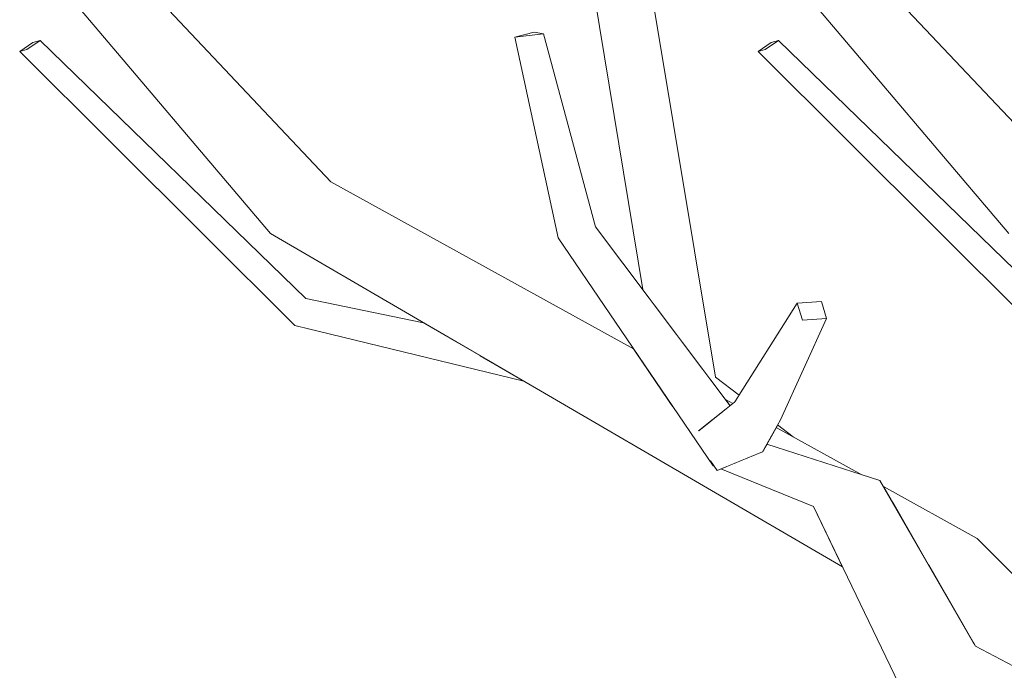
# Model space of a CAD drawing. Extents: x -289599 to -184549, y 66678 to 295474.
# Tile 57 of 256: x -281922 to -281773, y 71612 to 71710. Entities that reach past the tile are written whole.
import ezdxf

# ---------------------------------------------------------------- set-up
doc = ezdxf.new("R2010")
doc.units = 0
doc.header["$MEASUREMENT"] = 0
doc.linetypes.add('Wipeout_Contour', pattern=[1000, 0, -1000])
doc.layers.add('arch drzewa', color=8, linetype='Continuous')
doc.layers.add('arch drzewa_Nr_Pióra__4', color=8, linetype='Continuous', lineweight=9)

msp = doc.modelspace()

# ---------------------------------------------------------------- wipeouts: each hides what was drawn before it
at = {"color": 254, "linetype": 'Wipeout_Contour', "lineweight": 0, "ltscale": 1352571.234157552}
msp.add_wipeout([(-281878.63, 71667.98), (-281879.48, 71665.27), (-281856.25, 71661.63), (-281860.89, 71664.33)], dxfattribs=at).dxf.layer = 'arch drzewa'
at = {"color": 254, "linetype": 'Wipeout_Contour', "lineweight": 0, "ltscale": 2028528.636178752}
msp.add_wipeout([(-281816.74, 71656.11), (-281817.58, 71655.84), (-281815.24, 71652.74), (-281814.14, 71652.13), (-281813.85, 71652.37), (-281813.2, 71653.39)], dxfattribs=at).dxf.layer = 'arch drzewa'
at = {"color": 254, "linetype": 'Wipeout_Contour', "lineweight": 0, "ltscale": 1014235.238165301}
msp.add_wipeout([(-281807.58, 71648.52), (-281805.01, 71647.1), (-281807.37, 71648.9)], dxfattribs=at).dxf.layer = 'arch drzewa'
at = {"color": 254, "linetype": 'Wipeout_Contour', "lineweight": 0, "ltscale": 2028180.296232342}
msp.add_wipeout([(-281777.24, 71631.77), (-281784.62, 71627.88), (-281777.9, 71616.24), (-281764, 71608.38), (-281743.64, 71597.61), (-281743.87, 71598.25)], dxfattribs=at).dxf.layer = 'arch drzewa'

# ---------------------------------------------------------------- next in the draw order: wipeouts: each hides what was drawn before it
at = {"color": 254, "linetype": 'Wipeout_Contour', "lineweight": 0, "ltscale": 1014328.858881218}
msp.add_wipeout([(-281816.74, 71656.11), (-281827.23, 71719.01), (-281835.89, 71718.8)], dxfattribs=at).dxf.layer = 'arch drzewa'
at = {"color": 254, "linetype": 'Wipeout_Contour', "lineweight": 0, "ltscale": 1014557.042766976}
msp.add_wipeout([(-281878.63, 71667.98), (-281918.78, 71706.97), (-281920.78, 71705.62)], dxfattribs=at).dxf.layer = 'arch drzewa'
at = {"color": 254, "linetype": 'Wipeout_Contour', "lineweight": 0, "ltscale": 1014408.991277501}
msp.add_wipeout([(-281856.25, 71661.63), (-281879.48, 71665.27), (-281852.25, 71659.3)], dxfattribs=at).dxf.layer = 'arch drzewa'
at = {"color": 254, "linetype": 'Wipeout_Contour', "lineweight": 0, "ltscale": 1014261.816494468}
msp.add_wipeout([(-281815.24, 71652.74), (-281814.55, 71651.81), (-281814.14, 71652.13)], dxfattribs=at).dxf.layer = 'arch drzewa'
at = {"color": 254, "linetype": 'Wipeout_Contour', "lineweight": 0, "ltscale": 1014224.696755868}
msp.add_wipeout([(-281809.01, 71645.98), (-281794.63, 71641.37), (-281807.58, 71648.52)], dxfattribs=at).dxf.layer = 'arch drzewa'
at = {"color": 254, "linetype": 'Wipeout_Contour', "lineweight": 0, "ltscale": 1014167.260182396}
msp.add_wipeout([(-281791.38, 71639.58), (-281790.07, 71637.31), (-281777.24, 71631.77)], dxfattribs=at).dxf.layer = 'arch drzewa'
at = {"color": 254, "linetype": 'Wipeout_Contour', "lineweight": 0, "ltscale": 1014112.988633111}
msp.add_wipeout([(-281777.9, 71616.24), (-281777.48, 71615.51), (-281764, 71608.38)], dxfattribs=at).dxf.layer = 'arch drzewa'

# ---------------------------------------------------------------- next in the draw order: wipeouts: each hides what was drawn before it
at = {"color": 254, "linetype": 'Wipeout_Contour', "lineweight": 0, "ltscale": 1352408.783495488}
msp.add_wipeout([(-281816.74, 71656.11), (-281835.89, 71718.8), (-281827.74, 71669.34), (-281817.58, 71655.84)], dxfattribs=at).dxf.layer = 'arch drzewa'
at = {"color": 254, "linetype": 'Wipeout_Contour', "lineweight": 0, "ltscale": 1352555.712854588}
msp.add_wipeout([(-281879.48, 71665.27), (-281880.33, 71663.9), (-281850.15, 71658.08), (-281852.25, 71659.3)], dxfattribs=at).dxf.layer = 'arch drzewa'
at = {"color": 254, "linetype": 'Wipeout_Contour', "lineweight": 0, "ltscale": 1014158.201392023}
msp.add_wipeout([(-281777.24, 71631.77), (-281790.07, 71637.31), (-281784.62, 71627.88)], dxfattribs=at).dxf.layer = 'arch drzewa'
at = {"color": 254, "linetype": 'Wipeout_Contour', "lineweight": 0, "ltscale": 1352102.706613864}
msp.add_wipeout([(-281777.48, 71615.51), (-281787.2, 71605.98), (-281743.33, 71596.76), (-281743.64, 71597.61)], dxfattribs=at).dxf.layer = 'arch drzewa'

# ---------------------------------------------------------------- next in the draw order: wipeouts: each hides what was drawn before it
at = {"color": 254, "linetype": 'Wipeout_Contour', "lineweight": 0, "ltscale": 1014509.764787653}
msp.add_wipeout([(-281920.78, 71705.62), (-281879.48, 71665.27), (-281878.63, 71667.98)], dxfattribs=at).dxf.layer = 'arch drzewa'
at = {"color": 254, "linetype": 'Wipeout_Contour', "lineweight": 0, "ltscale": 1014395.496091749}
msp.add_wipeout([(-281850.15, 71658.08), (-281880.33, 71663.9), (-281845.71, 71655.49)], dxfattribs=at).dxf.layer = 'arch drzewa'

# ---------------------------------------------------------------- next in the draw order: wipeouts: each hides what was drawn before it
at = {"color": 254, "linetype": 'Wipeout_Contour', "lineweight": 0, "ltscale": 1014559.843077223}
msp.add_wipeout([(-281879.48, 71665.27), (-281920.78, 71705.62), (-281921.88, 71705.32)], dxfattribs=at).dxf.layer = 'arch drzewa'

# ---------------------------------------------------------------- next in the draw order: wipeouts: each hides what was drawn before it
at = {"color": 254, "linetype": 'Wipeout_Contour', "lineweight": 0, "ltscale": 1014511.452704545}
msp.add_wipeout([(-281921.88, 71705.32), (-281880.33, 71663.9), (-281879.48, 71665.27)], dxfattribs=at).dxf.layer = 'arch drzewa'

# ---------------------------------------------------------------- next in the draw order: wipeouts: each hides what was drawn before it
at = {"color": 254, "linetype": 'Wipeout_Contour', "lineweight": 0, "ltscale": 1352810.463522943}
msp.add_wipeout([(-281921.88, 71705.32), (-281920.78, 71705.62), (-281918.78, 71706.97), (-281919.88, 71706.68)], dxfattribs=at).dxf.layer = 'arch drzewa'
at = {"color": 254, "linetype": 'Wipeout_Contour', "lineweight": 0, "ltscale": 1352512.890534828}
msp.add_wipeout([(-281874.85, 71685.62), (-281884.01, 71677.8), (-281823.11, 71651.55), (-281829.15, 71660.41)], dxfattribs=at).dxf.layer = 'arch drzewa'

# ---------------------------------------------------------------- next in the draw order: linework, layer by layer
at = {"layer": 'arch drzewa_Nr_Pióra__4', "linetype": 'Continuous'}
for p, q in [((-281921.88, 71705.32), (-281919.88, 71706.68)), ((-281918.78, 71706.97), (-281920.78, 71705.62)), ((-281919.88, 71706.68), (-281918.78, 71706.97)), ((-281920.78, 71705.62), (-281921.88, 71705.32))]:
    msp.add_line(p, q, dxfattribs=at)

# ---------------------------------------------------------------- next in the draw order: wipeouts: each hides what was drawn before it
at = {"color": 254, "linetype": 'Wipeout_Contour', "lineweight": 0, "ltscale": 1014546.061630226}
msp.add_wipeout([(-281874.85, 71685.62), (-281906.85, 71719.53), (-281915.53, 71715)], dxfattribs=at).dxf.layer = 'arch drzewa'
at = {"color": 254, "linetype": 'Wipeout_Contour', "lineweight": 0, "ltscale": 3380924.142481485}
msp.add_wipeout([(-281823.11, 71651.55), (-281884.01, 71677.8), (-281797.55, 71627.46), (-281801.96, 71636.6), (-281815.96, 71642.26), (-281816.49, 71642.04), (-281816.92, 71642.65), (-281817.11, 71642.72), (-281820, 71646.97), (-281820.24, 71647.31)], dxfattribs=at).dxf.layer = 'arch drzewa'

# ---------------------------------------------------------------- next in the draw order: linework, layer by layer
at = {"layer": 'arch drzewa_Nr_Pióra__4', "linetype": 'Continuous'}
for p, q in [((-281860.89, 71664.33), (-281878.63, 71667.98)), ((-281845.71, 71655.49), (-281880.33, 71663.9))]:
    msp.add_line(p, q, dxfattribs=at)

# ---------------------------------------------------------------- next in the draw order: wipeouts: each hides what was drawn before it
at = {"color": 254, "linetype": 'Wipeout_Contour', "lineweight": 0, "ltscale": 1014514.482302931}
msp.add_wipeout([(-281915.53, 71715), (-281884.01, 71677.8), (-281874.85, 71685.62)], dxfattribs=at).dxf.layer = 'arch drzewa'
at = {"color": 254, "linetype": 'Wipeout_Contour', "lineweight": 0, "ltscale": 1352406.197418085}
msp.add_wipeout([(-281834.88, 71678.82), (-281840.54, 71677.15), (-281815.23, 71651.28), (-281814.55, 71651.81)], dxfattribs=at).dxf.layer = 'arch drzewa'
at = {"color": 254, "linetype": 'Wipeout_Contour', "lineweight": 0, "ltscale": 1014262.104971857}
msp.add_wipeout([(-281817.11, 71642.72), (-281816.97, 71642.71), (-281817.01, 71642.78)], dxfattribs=at).dxf.layer = 'arch drzewa'
at = {"color": 254, "linetype": 'Wipeout_Contour', "lineweight": 0, "ltscale": 1014176.154712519}
msp.add_wipeout([(-281777.48, 71615.51), (-281791.91, 71640.5), (-281801.96, 71636.6)], dxfattribs=at).dxf.layer = 'arch drzewa'

# ---------------------------------------------------------------- next in the draw order: linework, layer by layer
at = {"layer": 'arch drzewa_Nr_Pióra__4', "linetype": 'Continuous'}
for p, q in [((-281874.85, 71685.62), (-281906.85, 71719.53)), ((-281884.01, 71677.8), (-281915.53, 71715)), ((-281878.63, 71667.98), (-281918.78, 71706.97)), ((-281880.33, 71663.9), (-281921.88, 71705.32))]:
    msp.add_line(p, q, dxfattribs=at)

# ---------------------------------------------------------------- next in the draw order: wipeouts: each hides what was drawn before it
at = {"color": 254, "linetype": 'Wipeout_Contour', "lineweight": 0, "ltscale": 1014372.425827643}
msp.add_wipeout([(-281834.88, 71678.82), (-281842.75, 71707.96), (-281847.07, 71707.49)], dxfattribs=at).dxf.layer = 'arch drzewa'
at = {"color": 254, "linetype": 'Wipeout_Contour', "lineweight": 0, "ltscale": 1352308.469428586}
msp.add_wipeout([(-281809.67, 71644.82), (-281815.23, 71642.56), (-281791.91, 71640.5), (-281809.01, 71645.98)], dxfattribs=at).dxf.layer = 'arch drzewa'
at = {"color": 254, "linetype": 'Wipeout_Contour', "lineweight": 0, "ltscale": 1014262.226649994}
msp.add_wipeout([(-281816.97, 71642.71), (-281817.11, 71642.72), (-281816.92, 71642.65)], dxfattribs=at).dxf.layer = 'arch drzewa'
at = {"color": 254, "linetype": 'Wipeout_Contour', "lineweight": 0, "ltscale": 1014163.556369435}
msp.add_wipeout([(-281801.96, 71636.6), (-281787.2, 71605.98), (-281777.48, 71615.51)], dxfattribs=at).dxf.layer = 'arch drzewa'

# ---------------------------------------------------------------- next in the draw order: linework, layer by layer
at = {"layer": 'arch drzewa_Nr_Pióra__4', "linetype": 'Continuous'}
for p, q in [((-281743.87, 71598.25), (-281777.24, 71631.77)), ((-281743.64, 71597.61), (-281777.48, 71615.51))]:
    msp.add_line(p, q, dxfattribs=at)

# ---------------------------------------------------------------- next in the draw order: wipeouts: each hides what was drawn before it
at = {"color": 254, "linetype": 'Wipeout_Contour', "lineweight": 0, "ltscale": 1352305.144656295}
msp.add_wipeout([(-281815.23, 71642.56), (-281815.96, 71642.26), (-281801.96, 71636.6), (-281791.91, 71640.5)], dxfattribs=at).dxf.layer = 'arch drzewa'

# ---------------------------------------------------------------- next in the draw order: linework, layer by layer
at = {"layer": 'arch drzewa_Nr_Pióra__4', "linetype": 'Continuous'}
for p, q in [((-281777.48, 71615.51), (-281791.91, 71640.5)), ((-281777.24, 71631.77), (-281791.38, 71639.58)), ((-281787.2, 71605.98), (-281801.96, 71636.6))]:
    msp.add_line(p, q, dxfattribs=at)

# ---------------------------------------------------------------- next in the draw order: wipeouts: each hides what was drawn before it
at = {"color": 254, "linetype": 'Wipeout_Contour', "lineweight": 0, "ltscale": 2028560.461586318}
msp.add_wipeout([(-281840.54, 71677.15), (-281817.11, 71642.72), (-281817.01, 71642.78), (-281817.45, 71643.39), (-281819.3, 71648.05), (-281815.23, 71651.28)], dxfattribs=at).dxf.layer = 'arch drzewa'

# ---------------------------------------------------------------- next in the draw order: linework, layer by layer
at = {"layer": 'arch drzewa_Nr_Pióra__4', "linetype": 'Continuous'}
msp.add_line((-281816.74, 71656.11), (-281827.23, 71719.01), dxfattribs=at)

# ---------------------------------------------------------------- next in the draw order: wipeouts: each hides what was drawn before it
at = {"color": 254, "linetype": 'Wipeout_Contour', "lineweight": 0, "ltscale": 1014363.019701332}
msp.add_wipeout([(-281847.07, 71707.49), (-281840.54, 71677.15), (-281834.88, 71678.82)], dxfattribs=at).dxf.layer = 'arch drzewa'
at = {"color": 254, "linetype": 'Wipeout_Contour', "lineweight": 0, "ltscale": 1014257.141308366}
msp.add_wipeout([(-281816.49, 71642.04), (-281812.09, 71648.4), (-281813.85, 71652.37)], dxfattribs=at).dxf.layer = 'arch drzewa'

# ---------------------------------------------------------------- next in the draw order: linework, layer by layer
at = {"layer": 'arch drzewa_Nr_Pióra__4', "linetype": 'Continuous'}
for p, q in [((-281827.74, 71669.34), (-281835.89, 71718.8)), ((-281829.15, 71660.41), (-281874.85, 71685.62))]:
    msp.add_line(p, q, dxfattribs=at)

# ---------------------------------------------------------------- next in the draw order: wipeouts: each hides what was drawn before it
at = {"color": 254, "linetype": 'Wipeout_Contour', "lineweight": 0, "ltscale": 1014388.554896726}
msp.add_wipeout([(-281847.07, 71707.49), (-281842.75, 71707.96), (-281844.14, 71708.25)], dxfattribs=at).dxf.layer = 'arch drzewa'
at = {"color": 254, "linetype": 'Wipeout_Contour', "lineweight": 0, "ltscale": 1352351.631325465}
msp.add_wipeout([(-281813.85, 71652.37), (-281819.3, 71648.05), (-281817.45, 71643.39), (-281816.49, 71642.04)], dxfattribs=at).dxf.layer = 'arch drzewa'
at = {"color": 254, "linetype": 'Wipeout_Contour', "lineweight": 0, "ltscale": 1014243.704371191}
msp.add_wipeout([(-281809.67, 71644.82), (-281806.93, 71649.67), (-281812.09, 71648.4)], dxfattribs=at).dxf.layer = 'arch drzewa'

# ---------------------------------------------------------------- next in the draw order: linework, layer by layer
at = {"layer": 'arch drzewa_Nr_Pióra__4', "linetype": 'Continuous'}
for p, q in [((-281847.07, 71707.49), (-281844.14, 71708.25)), ((-281842.75, 71707.96), (-281847.07, 71707.49)), ((-281840.54, 71677.15), (-281847.07, 71707.49)), ((-281844.14, 71708.25), (-281842.75, 71707.96)), ((-281834.88, 71678.82), (-281842.75, 71707.96)), ((-281820, 71646.97), (-281820.24, 71647.31))]:
    msp.add_line(p, q, dxfattribs=at)

# ---------------------------------------------------------------- next in the draw order: wipeouts: each hides what was drawn before it
at = {"color": 254, "linetype": 'Wipeout_Contour', "lineweight": 0, "ltscale": 1014251.31048474}
msp.add_wipeout([(-281812.09, 71648.4), (-281816.49, 71642.04), (-281809.67, 71644.82)], dxfattribs=at).dxf.layer = 'arch drzewa'

# ---------------------------------------------------------------- next in the draw order: linework, layer by layer
at = {"layer": 'arch drzewa_Nr_Pióra__4', "linetype": 'Continuous'}
for p, q in [((-281817.11, 71642.72), (-281840.54, 71677.15)), ((-281791.91, 71640.5), (-281809.01, 71645.98)), ((-281816.49, 71642.04), (-281817.52, 71643.49)), ((-281809.67, 71644.82), (-281816.49, 71642.04)), ((-281816.92, 71642.65), (-281817.11, 71642.72)), ((-281801.96, 71636.6), (-281815.96, 71642.26))]:
    msp.add_line(p, q, dxfattribs=at)

# ---------------------------------------------------------------- next in the draw order: wipeouts: each hides what was drawn before it
at = {"color": 254, "linetype": 'Wipeout_Contour', "lineweight": 0, "ltscale": 1014244.662519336}
msp.add_wipeout([(-281812.09, 71648.4), (-281803.64, 71664.74), (-281804.43, 71667.3)], dxfattribs=at).dxf.layer = 'arch drzewa'

# ---------------------------------------------------------------- next in the draw order: wipeouts: each hides what was drawn before it
at = {"color": 254, "linetype": 'Wipeout_Contour', "lineweight": 0, "ltscale": 1014250.830938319}
msp.add_wipeout([(-281804.43, 71667.3), (-281813.85, 71652.37), (-281812.09, 71648.4)], dxfattribs=at).dxf.layer = 'arch drzewa'

# ---------------------------------------------------------------- next in the draw order: linework, layer by layer
at = {"layer": 'arch drzewa_Nr_Pióra__4', "linetype": 'Continuous'}
for p, q in [((-281814.55, 71651.81), (-281834.88, 71678.82)), ((-281813.2, 71653.39), (-281816.74, 71656.11)), ((-281819.32, 71648.03), (-281813.85, 71652.37)), ((-281814.14, 71652.13), (-281815.24, 71652.74))]:
    msp.add_line(p, q, dxfattribs=at)

# ---------------------------------------------------------------- next in the draw order: wipeouts: each hides what was drawn before it
at = {"color": 254, "linetype": 'Wipeout_Contour', "lineweight": 0, "ltscale": 1014234.66820882}
msp.add_wipeout([(-281806.93, 71649.67), (-281799.97, 71664.98), (-281803.64, 71664.74)], dxfattribs=at).dxf.layer = 'arch drzewa'

# ---------------------------------------------------------------- next in the draw order: wipeouts: each hides what was drawn before it
at = {"color": 254, "linetype": 'Wipeout_Contour', "lineweight": 0, "ltscale": 1014242.495121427}
msp.add_wipeout([(-281803.64, 71664.74), (-281812.09, 71648.4), (-281806.93, 71649.67)], dxfattribs=at).dxf.layer = 'arch drzewa'

# ---------------------------------------------------------------- next in the draw order: linework, layer by layer
at = {"layer": 'arch drzewa_Nr_Pióra__4', "linetype": 'Continuous'}
for p, q in [((-281809.67, 71644.82), (-281806.93, 71649.67)), ((-281794.63, 71641.37), (-281807.58, 71648.52)), ((-281805.01, 71647.1), (-281807.37, 71648.9))]:
    msp.add_line(p, q, dxfattribs=at)

# ---------------------------------------------------------------- next in the draw order: wipeouts: each hides what was drawn before it
at = {"color": 254, "linetype": 'Wipeout_Contour', "lineweight": 0, "ltscale": 1352313.603356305}
msp.add_wipeout([(-281803.64, 71664.74), (-281799.97, 71664.98), (-281800.76, 71667.54), (-281804.43, 71667.3)], dxfattribs=at).dxf.layer = 'arch drzewa'

# ---------------------------------------------------------------- next in the draw order: wipeouts: each hides what was drawn before it
at = {"color": 254, "linetype": 'Wipeout_Contour', "lineweight": 0, "ltscale": 1014231.706964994}
msp.add_wipeout([(-281767.08, 71667.98), (-281807.24, 71706.97), (-281809.24, 71705.62)], dxfattribs=at).dxf.layer = 'arch drzewa'

# ---------------------------------------------------------------- next in the draw order: wipeouts: each hides what was drawn before it
at = {"color": 254, "linetype": 'Wipeout_Contour', "lineweight": 0, "ltscale": 1014184.426480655}
msp.add_wipeout([(-281809.24, 71705.62), (-281767.93, 71665.27), (-281767.08, 71667.98)], dxfattribs=at).dxf.layer = 'arch drzewa'

# ---------------------------------------------------------------- next in the draw order: wipeouts: each hides what was drawn before it
at = {"color": 254, "linetype": 'Wipeout_Contour', "lineweight": 0, "ltscale": 1014234.506878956}
msp.add_wipeout([(-281767.93, 71665.27), (-281809.24, 71705.62), (-281810.33, 71705.32)], dxfattribs=at).dxf.layer = 'arch drzewa'

# ---------------------------------------------------------------- next in the draw order: wipeouts: each hides what was drawn before it
at = {"color": 254, "linetype": 'Wipeout_Contour', "lineweight": 0, "ltscale": 1014186.114015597}
msp.add_wipeout([(-281810.33, 71705.32), (-281768.79, 71663.9), (-281767.93, 71665.27)], dxfattribs=at).dxf.layer = 'arch drzewa'

# ---------------------------------------------------------------- next in the draw order: linework, layer by layer
at = {"layer": 'arch drzewa_Nr_Pióra__4', "linetype": 'Continuous'}
for p, q in [((-281813.85, 71652.37), (-281804.43, 71667.3)), ((-281804.43, 71667.3), (-281800.76, 71667.54)), ((-281803.64, 71664.74), (-281804.43, 71667.3)), ((-281800.76, 71667.54), (-281799.97, 71664.98)), ((-281806.93, 71649.67), (-281799.97, 71664.98)), ((-281799.97, 71664.98), (-281803.64, 71664.74))]:
    msp.add_line(p, q, dxfattribs=at)

# ---------------------------------------------------------------- next in the draw order: wipeouts: each hides what was drawn before it
at = {"color": 254, "linetype": 'Wipeout_Contour', "lineweight": 0, "ltscale": 1014220.729169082}
msp.add_wipeout([(-281763.3, 71685.62), (-281795.3, 71719.53), (-281803.99, 71715)], dxfattribs=at).dxf.layer = 'arch drzewa'
at = {"color": 254, "linetype": 'Wipeout_Contour', "lineweight": 0, "ltscale": 1352376.685155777}
msp.add_wipeout([(-281810.33, 71705.32), (-281809.24, 71705.62), (-281807.24, 71706.97), (-281808.33, 71706.68)], dxfattribs=at).dxf.layer = 'arch drzewa'

# ---------------------------------------------------------------- next in the draw order: linework, layer by layer
at = {"layer": 'arch drzewa_Nr_Pióra__4', "linetype": 'Continuous'}
for p, q in [((-281810.33, 71705.32), (-281808.33, 71706.68)), ((-281807.24, 71706.97), (-281809.24, 71705.62)), ((-281808.33, 71706.68), (-281807.24, 71706.97)), ((-281809.24, 71705.62), (-281810.33, 71705.32))]:
    msp.add_line(p, q, dxfattribs=at)

# ---------------------------------------------------------------- next in the draw order: wipeouts: each hides what was drawn before it
at = {"color": 254, "linetype": 'Wipeout_Contour', "lineweight": 0, "ltscale": 1014189.147061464}
msp.add_wipeout([(-281803.99, 71715), (-281772.47, 71677.8), (-281763.3, 71685.62)], dxfattribs=at).dxf.layer = 'arch drzewa'

# ---------------------------------------------------------------- next in the draw order: linework, layer by layer
at = {"layer": 'arch drzewa_Nr_Pióra__4', "linetype": 'Continuous'}
for p, q in [((-281763.3, 71685.62), (-281795.3, 71719.53)), ((-281772.47, 71677.8), (-281803.99, 71715)), ((-281767.08, 71667.98), (-281807.24, 71706.97)), ((-281768.79, 71663.9), (-281810.33, 71705.32)), ((-281797.55, 71627.46), (-281884.01, 71677.8))]:
    msp.add_line(p, q, dxfattribs=at)

doc.saveas('drawing.dxf')
